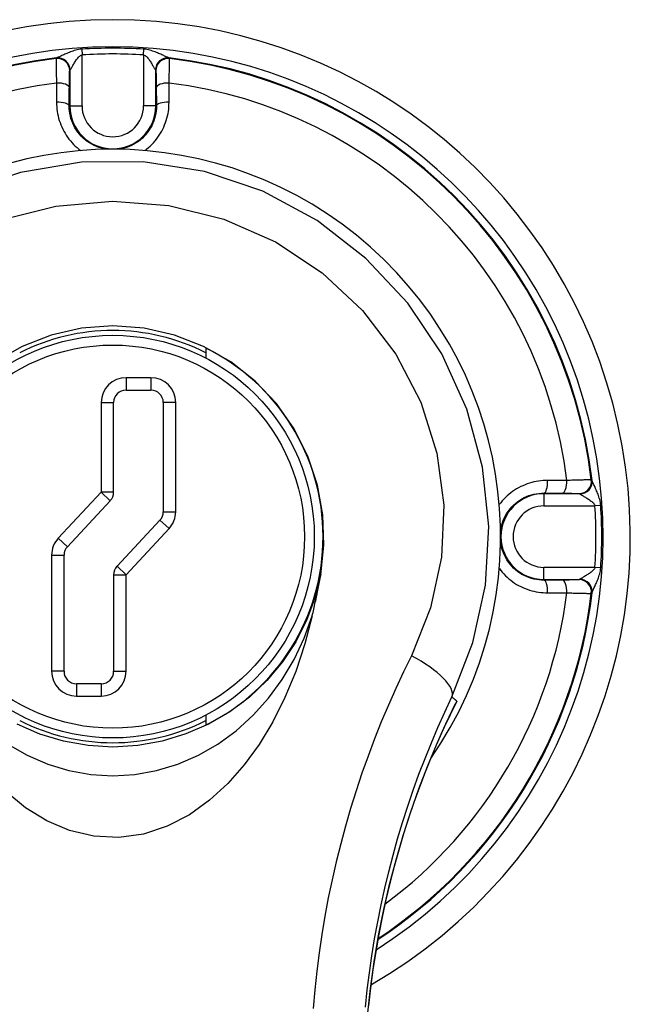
# Model space of a CAD drawing. Header units: inches. Extents: x 26 to 247, y 18 to 162.
# Tile 21 of 30: x 152.723 to 153.707, y 90.258 to 91.846. Entities that reach past the tile are written whole.
import ezdxf

# ---------------------------------------------------------------- set-up
doc = ezdxf.new("R2010")
doc.units = ezdxf.units.IN
doc.header["$MEASUREMENT"] = 0
doc.layers.add('Visible Edges(ANSI)', color=7, linetype='Continuous', lineweight=25)
doc.layers.add('Visible Tangent Edges(ANSI)', color=7, linetype='Continuous', lineweight=25)

msp = doc.modelspace()

# ---------------------------------------------------------------- linework, layer by layer
at = {"layer": 'Visible Edges(ANSI)'}
for p, q in [((153.0233, 91.3164), (153.0233, 91.3005)), ((152.8947, 91.2488), (152.9347, 91.2488)), ((152.8747, 91.0841), (152.8747, 91.2288)), ((152.9547, 91.2288), (152.9547, 91.0525)), ((152.8001, 90.9961), (152.8693, 91.0704)), ((152.9493, 91.0389), (152.8801, 90.9646)), ((152.7947, 90.7951), (152.7947, 90.9825)), ((152.8747, 90.951), (152.8747, 90.7951)), ((152.8547, 90.7751), (152.8147, 90.7751)), ((153.0233, 90.7243), (153.0233, 90.7083))]:
    msp.add_line(p, q, dxfattribs=at)
at = {"layer": 'Visible Edges(ANSI)', "flags": 128}
for points in [[(153.2084, 90.9504), (153.2137, 90.9986), (153.212, 91.0473), (153.2034, 91.0956), (153.1879, 91.1423), (153.1657, 91.1864), (153.1371, 91.2272), (153.1028, 91.2634), (153.0634, 91.2943), (153.0197, 91.3193), (152.9728, 91.3375), (152.9237, 91.3486), (152.8734, 91.3524), (152.8231, 91.3486), (152.7739, 91.3375), (152.727, 91.3193), (152.6833, 91.2944)], [(153.1948, 90.8845), (153.1954, 90.8873), (153.1961, 90.89), (153.1967, 90.8928), (153.1973, 90.8955), (153.1979, 90.8983), (153.1985, 90.901), (153.1991, 90.9038), (153.1997, 90.9065), (153.2003, 90.9093), (153.2009, 90.9121), (153.2014, 90.9148), (153.202, 90.9176), (153.2026, 90.9203), (153.2031, 90.9231), (153.2037, 90.9259), (153.2042, 90.9286), (153.2048, 90.9314), (153.2053, 90.9341), (153.2059, 90.9368), (153.2064, 90.9396), (153.2069, 90.9423), (153.2074, 90.945), (153.2079, 90.9477), (153.2084, 90.9504)], [(153.1948, 90.8845), (153.1829, 90.8392), (153.1681, 90.7949), (153.1508, 90.7529), (153.1311, 90.7135), (153.1091, 90.6771), (153.085, 90.644), (153.0587, 90.614), (153.0293, 90.587), (152.9967, 90.5636), (152.9611, 90.5451), (152.923, 90.5326), (152.883, 90.527), (152.8429, 90.5289), (152.8037, 90.5383), (152.7668, 90.554), (152.7328, 90.5751), (152.701, 90.6012)], [(153.2774, 90.1048), (153.2781, 90.1501), (153.2802, 90.195), (153.2837, 90.2395), (153.2885, 90.2834), (153.2945, 90.3266), (153.3017, 90.3691), (153.31, 90.4106), (153.3194, 90.4513), (153.3298, 90.4911), (153.3411, 90.5301), (153.3534, 90.5682), (153.3665, 90.6053), (153.3804, 90.6414), (153.3949, 90.6765), (153.4101, 90.7105), (153.4259, 90.7434)], [(153.4276, 90.7471), (153.4276, 90.7469), (153.4275, 90.7468), (153.4274, 90.7466), (153.4273, 90.7465), (153.4273, 90.7463), (153.4272, 90.7462), (153.4271, 90.746), (153.427, 90.7458), (153.427, 90.7457), (153.4269, 90.7455), (153.4268, 90.7454), (153.4267, 90.7452), (153.4267, 90.7451), (153.4266, 90.7449), (153.4265, 90.7448), (153.4265, 90.7446), (153.4264, 90.7445), (153.4263, 90.7443), (153.4262, 90.7442), (153.4262, 90.744), (153.4261, 90.7439), (153.426, 90.7437), (153.4259, 90.7436), (153.4259, 90.7434)]]:
    msp.add_lwpolyline(points, dxfattribs=at)
at = {"layer": 'Visible Edges(ANSI)'}
msp.add_circle((152.8733, 91.0124), 0.3248, dxfattribs=at)
for centre, radius, start, end in [((152.8733, 91.0124), 0.834, 299.9141, 240.0859), ((152.8733, 91.0124), 0.625, 325.0605, 214.9395), ((152.8733, 91.0124), 0.3325, 63.1831, 116.8169), ((152.8733, 91.0124), 0.339, 296.2591, 63.7409), ((152.8947, 91.2288), 0.02, 90, 180), ((152.9347, 91.2288), 0.02, 0, 90), ((152.8547, 91.0841), 0.02, 317.0025, 0), ((152.9347, 91.0525), 0.02, 317.0025, 0), ((152.8147, 90.9825), 0.02, 137.0025, 180), ((152.8947, 90.951), 0.02, 137.0025, 180), ((152.8147, 90.7951), 0.02, 180, 270), ((152.8547, 90.7951), 0.02, 270, 0), ((152.8733, 91.0124), 0.3325, 243.1831, 296.8169)]:
    msp.add_arc(centre, radius, start, end, dxfattribs=at)
at = {"layer": 'Visible Tangent Edges(ANSI)'}
for p, q in [((152.8232, 91.7988), (152.8238, 91.7895)), ((152.8238, 91.7072), (152.8238, 91.7895)), ((152.9229, 91.7895), (152.9235, 91.7988)), ((152.9229, 91.7895), (152.9229, 91.7072)), ((152.7821, 91.7843), (152.7819, 91.7836)), ((152.9647, 91.7836), (152.9645, 91.7843)), ((152.8039, 91.7641), (152.8041, 91.7648)), ((152.8041, 91.7648), (152.8041, 91.7072)), ((152.9425, 91.7648), (152.9427, 91.7641)), ((152.9425, 91.7072), (152.9425, 91.7648)), ((152.8031, 91.7072), (152.8041, 91.7072)), ((152.8041, 91.7072), (152.8238, 91.7072)), ((152.9425, 91.7072), (152.9229, 91.7072)), ((152.9435, 91.7072), (152.9425, 91.7072)), ((152.8947, 91.2688), (152.8947, 91.2488)), ((152.9347, 91.2688), (152.8947, 91.2688)), ((152.9347, 91.2688), (152.9347, 91.2488)), ((152.8547, 91.2288), (152.8747, 91.2288)), ((152.8547, 91.2288), (152.8547, 91.0841)), ((152.9747, 91.2288), (152.9547, 91.2288)), ((152.9747, 91.0525), (152.9747, 91.2288)), ((153.6452, 91.1036), (153.6445, 91.1038)), ((152.8547, 91.0841), (152.7855, 91.0098)), ((152.8747, 91.0841), (152.8547, 91.0841)), ((152.8547, 91.0841), (152.8693, 91.0704)), ((153.5681, 91.0826), (153.5681, 91.0816)), ((153.6257, 91.0816), (153.5681, 91.0816)), ((153.5681, 91.0816), (153.5681, 91.0619)), ((153.625, 91.0818), (153.6257, 91.0816)), ((153.5681, 91.0619), (153.6504, 91.0619)), ((153.6597, 91.0625), (153.6504, 91.0619)), ((152.9547, 91.0525), (152.9747, 91.0525)), ((152.8947, 90.951), (152.964, 91.0253)), ((152.9493, 91.0389), (152.964, 91.0253)), ((152.7855, 91.0098), (152.8001, 90.9961)), ((152.7747, 90.9825), (152.7947, 90.9825)), ((152.7747, 90.9825), (152.7747, 90.7951)), ((152.8947, 90.951), (152.8801, 90.9646)), ((153.6504, 90.9628), (153.5681, 90.9628)), ((153.5681, 90.9432), (153.5681, 90.9628)), ((153.6597, 90.9622), (153.6504, 90.9628)), ((152.8747, 90.951), (152.8947, 90.951)), ((152.8947, 90.7951), (152.8947, 90.951)), ((153.5681, 90.9432), (153.6257, 90.9432)), ((153.5681, 90.9422), (153.5681, 90.9432)), ((153.6257, 90.9432), (153.625, 90.943)), ((153.6445, 90.921), (153.6452, 90.9212)), ((152.7947, 90.7951), (152.7747, 90.7951)), ((152.8747, 90.7951), (152.8947, 90.7951)), ((152.8147, 90.7751), (152.8147, 90.7551)), ((152.8547, 90.7751), (152.8547, 90.7551)), ((152.8147, 90.7551), (152.8547, 90.7551))]:
    msp.add_line(p, q, dxfattribs=at)
at = {"layer": 'Visible Tangent Edges(ANSI)', "flags": 128}
for points in [[(152.8232, 91.7988), (152.8207, 91.7986), (152.8182, 91.7982), (152.8158, 91.7977), (152.8135, 91.7972), (152.8113, 91.7965), (152.8091, 91.7958), (152.8071, 91.7951), (152.805, 91.7944), (152.8031, 91.7936), (152.8012, 91.7928), (152.7994, 91.7921), (152.7976, 91.7913), (152.7959, 91.7906), (152.7943, 91.7898), (152.7927, 91.7891), (152.7912, 91.7884), (152.7898, 91.7878), (152.7884, 91.7872), (152.7872, 91.7866), (152.7861, 91.7861), (152.785, 91.7857), (152.7842, 91.7853), (152.7834, 91.7851), (152.7828, 91.7849)], [(152.8044, 91.7654), (152.8047, 91.7657), (152.8051, 91.7662), (152.8055, 91.7668), (152.806, 91.7675), (152.8065, 91.7684), (152.8071, 91.7693), (152.8077, 91.7704), (152.8084, 91.7715), (152.8091, 91.7727), (152.8098, 91.774), (152.8106, 91.7752), (152.8114, 91.7766), (152.8122, 91.7779), (152.8131, 91.7793), (152.814, 91.7806), (152.8149, 91.782), (152.8159, 91.7833), (152.8169, 91.7845), (152.8179, 91.7857), (152.819, 91.7868), (152.8202, 91.7878), (152.8213, 91.7886), (152.8225, 91.7892), (152.8238, 91.7895)], [(152.9229, 91.7895), (152.9241, 91.7892), (152.9253, 91.7886), (152.9265, 91.7878), (152.9276, 91.7868), (152.9287, 91.7857), (152.9297, 91.7845), (152.9307, 91.7833), (152.9317, 91.782), (152.9326, 91.7806), (152.9335, 91.7793), (152.9344, 91.7779), (152.9352, 91.7766), (152.936, 91.7752), (152.9368, 91.774), (152.9375, 91.7727), (152.9383, 91.7715), (152.9389, 91.7704), (152.9395, 91.7693), (152.9401, 91.7684), (152.9407, 91.7675), (152.9411, 91.7668), (152.9416, 91.7662), (152.9419, 91.7657), (152.9422, 91.7654)], [(152.9638, 91.7849), (152.9632, 91.7851), (152.9625, 91.7853), (152.9616, 91.7857), (152.9606, 91.7861), (152.9594, 91.7866), (152.9582, 91.7872), (152.9569, 91.7878), (152.9554, 91.7884), (152.9539, 91.7891), (152.9523, 91.7898), (152.9507, 91.7906), (152.949, 91.7913), (152.9472, 91.7921), (152.9454, 91.7928), (152.9435, 91.7936), (152.9416, 91.7944), (152.9396, 91.7951), (152.9375, 91.7958), (152.9353, 91.7965), (152.9331, 91.7972), (152.9308, 91.7977), (152.9284, 91.7982), (152.9259, 91.7986), (152.9235, 91.7988)], [(152.7819, 91.7836), (152.7819, 91.7833), (152.7819, 91.7829), (152.7819, 91.7823), (152.7818, 91.7816), (152.7818, 91.7808), (152.7818, 91.7799), (152.7818, 91.7788), (152.7818, 91.7776), (152.7819, 91.7763), (152.7819, 91.7748), (152.7819, 91.7733), (152.7819, 91.7716), (152.782, 91.7698), (152.782, 91.7679), (152.782, 91.7659), (152.7821, 91.7638), (152.7821, 91.7617), (152.7822, 91.7594), (152.7823, 91.757), (152.7823, 91.7546), (152.7824, 91.7521), (152.7825, 91.7495), (152.7826, 91.7469), (152.7826, 91.7442)], [(152.7828, 91.7849), (152.7828, 91.7848), (152.7827, 91.7848), (152.7827, 91.7848), (152.7826, 91.7848), (152.7826, 91.7847), (152.7825, 91.7847), (152.7825, 91.7847), (152.7824, 91.7847), (152.7824, 91.7846), (152.7824, 91.7846), (152.7823, 91.7846), (152.7823, 91.7846), (152.7823, 91.7845), (152.7822, 91.7845), (152.7822, 91.7845), (152.7822, 91.7845), (152.7822, 91.7844), (152.7822, 91.7844), (152.7821, 91.7844), (152.7821, 91.7844), (152.7821, 91.7843), (152.7821, 91.7843), (152.7821, 91.7843), (152.7821, 91.7843)], [(152.9645, 91.7843), (152.9645, 91.7843), (152.9645, 91.7843), (152.9645, 91.7843), (152.9645, 91.7844), (152.9645, 91.7844), (152.9645, 91.7844), (152.9644, 91.7844), (152.9644, 91.7845), (152.9644, 91.7845), (152.9644, 91.7845), (152.9643, 91.7845), (152.9643, 91.7846), (152.9643, 91.7846), (152.9642, 91.7846), (152.9642, 91.7846), (152.9642, 91.7847), (152.9641, 91.7847), (152.9641, 91.7847), (152.964, 91.7847), (152.964, 91.7848), (152.9639, 91.7848), (152.9639, 91.7848), (152.9638, 91.7848), (152.9638, 91.7849)], [(152.964, 91.7442), (152.9641, 91.7469), (152.9641, 91.7495), (152.9642, 91.7521), (152.9643, 91.7546), (152.9644, 91.757), (152.9644, 91.7594), (152.9645, 91.7617), (152.9645, 91.7638), (152.9646, 91.7659), (152.9646, 91.7679), (152.9647, 91.7698), (152.9647, 91.7716), (152.9647, 91.7733), (152.9647, 91.7748), (152.9648, 91.7763), (152.9648, 91.7776), (152.9648, 91.7788), (152.9648, 91.7799), (152.9648, 91.7808), (152.9648, 91.7816), (152.9648, 91.7823), (152.9647, 91.7829), (152.9647, 91.7833), (152.9647, 91.7836)], [(152.8033, 91.7367), (152.8033, 91.7385), (152.8033, 91.7404), (152.8033, 91.7422), (152.8033, 91.7439), (152.8033, 91.7456), (152.8034, 91.7472), (152.8034, 91.7488), (152.8034, 91.7503), (152.8034, 91.7518), (152.8035, 91.7532), (152.8035, 91.7545), (152.8035, 91.7557), (152.8035, 91.7569), (152.8036, 91.758), (152.8036, 91.759), (152.8036, 91.7599), (152.8037, 91.7607), (152.8037, 91.7615), (152.8037, 91.7622), (152.8038, 91.7627), (152.8038, 91.7632), (152.8038, 91.7636), (152.8039, 91.7639), (152.8039, 91.7641)], [(152.8041, 91.7648), (152.8041, 91.7648), (152.8041, 91.7648), (152.8041, 91.7648), (152.8041, 91.7649), (152.8041, 91.7649), (152.8041, 91.7649), (152.8041, 91.7649), (152.8041, 91.765), (152.8041, 91.765), (152.8042, 91.765), (152.8042, 91.765), (152.8042, 91.7651), (152.8042, 91.7651), (152.8042, 91.7651), (152.8042, 91.7651), (152.8042, 91.7652), (152.8043, 91.7652), (152.8043, 91.7652), (152.8043, 91.7652), (152.8043, 91.7653), (152.8044, 91.7653), (152.8044, 91.7653), (152.8044, 91.7653), (152.8044, 91.7654)], [(152.9422, 91.7654), (152.9422, 91.7653), (152.9422, 91.7653), (152.9423, 91.7653), (152.9423, 91.7653), (152.9423, 91.7652), (152.9423, 91.7652), (152.9423, 91.7652), (152.9424, 91.7652), (152.9424, 91.7651), (152.9424, 91.7651), (152.9424, 91.7651), (152.9424, 91.7651), (152.9425, 91.765), (152.9425, 91.765), (152.9425, 91.765), (152.9425, 91.765), (152.9425, 91.7649), (152.9425, 91.7649), (152.9425, 91.7649), (152.9425, 91.7649), (152.9425, 91.7648), (152.9425, 91.7648), (152.9425, 91.7648), (152.9425, 91.7648)], [(152.9427, 91.7641), (152.9427, 91.7639), (152.9428, 91.7636), (152.9428, 91.7632), (152.9428, 91.7627), (152.9429, 91.7622), (152.9429, 91.7615), (152.9429, 91.7607), (152.943, 91.7599), (152.943, 91.759), (152.943, 91.758), (152.9431, 91.7569), (152.9431, 91.7557), (152.9431, 91.7545), (152.9432, 91.7532), (152.9432, 91.7518), (152.9432, 91.7503), (152.9432, 91.7488), (152.9433, 91.7472), (152.9433, 91.7456), (152.9433, 91.7439), (152.9433, 91.7422), (152.9433, 91.7404), (152.9433, 91.7385), (152.9434, 91.7367)], [(152.7826, 91.7442), (152.7826, 91.7429), (152.7826, 91.7417), (152.7826, 91.7404), (152.7826, 91.7391), (152.7826, 91.7378), (152.7826, 91.7366), (152.7826, 91.7353), (152.7826, 91.734), (152.7826, 91.7327), (152.7826, 91.7314), (152.7826, 91.7301), (152.7826, 91.7288), (152.7826, 91.7275), (152.7826, 91.7263), (152.7826, 91.725), (152.7826, 91.7237), (152.7826, 91.7224), (152.7826, 91.7211), (152.7826, 91.7198), (152.7826, 91.7185), (152.7826, 91.7172), (152.7826, 91.7159), (152.7826, 91.7146), (152.7826, 91.7132)], [(152.964, 91.7132), (152.964, 91.7146), (152.964, 91.7159), (152.964, 91.7172), (152.964, 91.7185), (152.964, 91.7198), (152.964, 91.7211), (152.964, 91.7224), (152.964, 91.7237), (152.964, 91.725), (152.964, 91.7263), (152.964, 91.7275), (152.964, 91.7288), (152.964, 91.7301), (152.964, 91.7314), (152.964, 91.7327), (152.964, 91.734), (152.964, 91.7353), (152.964, 91.7366), (152.964, 91.7378), (152.964, 91.7391), (152.964, 91.7404), (152.964, 91.7417), (152.964, 91.7429), (152.964, 91.7442)], [(152.8031, 91.7072), (152.8031, 91.7084), (152.8031, 91.7097), (152.8031, 91.7109), (152.8031, 91.7122), (152.8031, 91.7134), (152.8031, 91.7146), (152.8031, 91.7159), (152.8031, 91.7171), (152.8031, 91.7183), (152.8031, 91.7196), (152.8031, 91.7208), (152.8032, 91.722), (152.8032, 91.7233), (152.8032, 91.7245), (152.8032, 91.7257), (152.8032, 91.7269), (152.8032, 91.7282), (152.8032, 91.7294), (152.8032, 91.7306), (152.8032, 91.7318), (152.8032, 91.733), (152.8032, 91.7342), (152.8032, 91.7355), (152.8033, 91.7367)], [(152.9434, 91.7367), (152.9434, 91.7355), (152.9434, 91.7342), (152.9434, 91.733), (152.9434, 91.7318), (152.9434, 91.7306), (152.9434, 91.7294), (152.9434, 91.7282), (152.9434, 91.7269), (152.9434, 91.7257), (152.9434, 91.7245), (152.9435, 91.7233), (152.9435, 91.722), (152.9435, 91.7208), (152.9435, 91.7196), (152.9435, 91.7183), (152.9435, 91.7171), (152.9435, 91.7159), (152.9435, 91.7146), (152.9435, 91.7134), (152.9435, 91.7122), (152.9435, 91.7109), (152.9435, 91.7097), (152.9435, 91.7084), (152.9435, 91.7072)], [(152.7826, 91.7132), (152.7827, 91.7096), (152.7829, 91.7059), (152.7832, 91.7022), (152.7837, 91.6985), (152.7844, 91.6948), (152.7851, 91.6912), (152.786, 91.6875), (152.7871, 91.6839), (152.7883, 91.6803), (152.7896, 91.6768), (152.7911, 91.6733), (152.7927, 91.6699), (152.7944, 91.6665), (152.7963, 91.6632), (152.7983, 91.66), (152.8005, 91.6568), (152.8027, 91.6538), (152.8051, 91.6508), (152.8076, 91.6479), (152.8102, 91.6452), (152.8129, 91.6425), (152.8158, 91.64), (152.8187, 91.6375), (152.8217, 91.6353)], [(152.9249, 91.6353), (152.9279, 91.6375), (152.9309, 91.64), (152.9337, 91.6425), (152.9364, 91.6451), (152.939, 91.6479), (152.9415, 91.6508), (152.9438, 91.6537), (152.9461, 91.6568), (152.9482, 91.6599), (152.9502, 91.6631), (152.9521, 91.6664), (152.9538, 91.6698), (152.9554, 91.6732), (152.9569, 91.6767), (152.9582, 91.6803), (152.9595, 91.6838), (152.9605, 91.6875), (152.9615, 91.6911), (152.9623, 91.6948), (152.9629, 91.6985), (152.9634, 91.7022), (152.9637, 91.7059), (152.9639, 91.7096), (152.964, 91.7132)], [(152.8634, 91.6373), (152.8592, 91.638), (152.8551, 91.639), (152.851, 91.6403), (152.847, 91.6417), (152.8431, 91.6434), (152.8393, 91.6454), (152.8356, 91.6476), (152.8321, 91.6499), (152.8287, 91.6525), (152.8255, 91.6553), (152.8225, 91.6583), (152.8197, 91.6615), (152.817, 91.6648), (152.8146, 91.6682), (152.8124, 91.6718), (152.8104, 91.6755), (152.8087, 91.6793), (152.8072, 91.6831), (152.8059, 91.6871), (152.8049, 91.691), (152.8041, 91.6951), (152.8035, 91.6991), (152.8032, 91.7031), (152.8031, 91.7072)], [(152.9435, 91.7072), (152.9435, 91.7031), (152.9431, 91.6991), (152.9426, 91.695), (152.9418, 91.691), (152.9407, 91.687), (152.9394, 91.6831), (152.9379, 91.6792), (152.9361, 91.6754), (152.9341, 91.6717), (152.9319, 91.6682), (152.9295, 91.6647), (152.9269, 91.6614), (152.9241, 91.6583), (152.9211, 91.6553), (152.9179, 91.6525), (152.9145, 91.6499), (152.911, 91.6476), (152.9073, 91.6454), (152.9035, 91.6434), (152.8996, 91.6417), (152.8956, 91.6402), (152.8915, 91.639), (152.8874, 91.638), (152.8832, 91.6373)], [(153.4199, 90.7537), (153.4538, 90.8414), (153.4739, 90.9339), (153.4791, 91.0289), (153.4692, 91.1245), (153.4441, 91.2181), (153.4037, 91.3072), (153.3487, 91.389), (153.2812, 91.4613), (153.2028, 91.5222), (153.1153, 91.5696), (153.0209, 91.6016), (152.9225, 91.617), (152.8229, 91.6164), (152.7246, 91.6001), (152.6304, 91.5685)], [(152.6933, 91.5236), (152.7817, 91.5456), (152.8728, 91.5535), (152.9639, 91.5466), (153.0525, 91.5248), (153.1356, 91.488), (153.2107, 91.4381), (153.276, 91.3771), (153.3297, 91.3069), (153.37, 91.2295), (153.3956, 91.1473), (153.4066, 91.0632), (153.4032, 90.9792), (153.3856, 90.8976), (153.3546, 90.8202)], [(153.5742, 91.1031), (153.5705, 91.103), (153.5668, 91.1028), (153.5631, 91.1025), (153.5594, 91.102), (153.5557, 91.1013), (153.552, 91.1006), (153.5484, 91.0997), (153.5448, 91.0986), (153.5412, 91.0974), (153.5377, 91.0961), (153.5342, 91.0946), (153.5308, 91.093), (153.5274, 91.0912), (153.5241, 91.0893), (153.5209, 91.0873), (153.5177, 91.0852), (153.5146, 91.0829), (153.5117, 91.0806), (153.5088, 91.0781), (153.506, 91.0755), (153.5034, 91.0728), (153.5009, 91.0699), (153.4985, 91.067), (153.4962, 91.064)], [(153.6051, 91.1031), (153.6038, 91.1031), (153.6026, 91.1031), (153.6013, 91.1031), (153.6, 91.1031), (153.5987, 91.1031), (153.5975, 91.1031), (153.5962, 91.1031), (153.5949, 91.1031), (153.5936, 91.1031), (153.5923, 91.1031), (153.591, 91.1031), (153.5898, 91.1031), (153.5885, 91.1031), (153.5872, 91.1031), (153.5859, 91.1031), (153.5846, 91.1031), (153.5833, 91.1031), (153.582, 91.1031), (153.5807, 91.1031), (153.5794, 91.1031), (153.5781, 91.1031), (153.5768, 91.1031), (153.5755, 91.1031), (153.5742, 91.1031)], [(153.6445, 91.1038), (153.6442, 91.1038), (153.6438, 91.1038), (153.6432, 91.1038), (153.6425, 91.1039), (153.6417, 91.1039), (153.6408, 91.1039), (153.6397, 91.1039), (153.6385, 91.1039), (153.6372, 91.1038), (153.6357, 91.1038), (153.6341, 91.1038), (153.6325, 91.1038), (153.6307, 91.1037), (153.6288, 91.1037), (153.6268, 91.1037), (153.6247, 91.1036), (153.6225, 91.1036), (153.6203, 91.1035), (153.6179, 91.1034), (153.6155, 91.1034), (153.613, 91.1033), (153.6104, 91.1032), (153.6078, 91.1031), (153.6051, 91.1031)], [(153.6458, 91.1029), (153.6458, 91.1029), (153.6457, 91.103), (153.6457, 91.103), (153.6457, 91.1031), (153.6456, 91.1031), (153.6456, 91.1032), (153.6456, 91.1032), (153.6456, 91.1033), (153.6455, 91.1033), (153.6455, 91.1033), (153.6455, 91.1034), (153.6455, 91.1034), (153.6454, 91.1034), (153.6454, 91.1035), (153.6454, 91.1035), (153.6454, 91.1035), (153.6453, 91.1035), (153.6453, 91.1035), (153.6453, 91.1036), (153.6453, 91.1036), (153.6453, 91.1036), (153.6452, 91.1036), (153.6452, 91.1036), (153.6452, 91.1036)], [(153.6597, 91.0625), (153.6595, 91.065), (153.6591, 91.0675), (153.6586, 91.0699), (153.6581, 91.0722), (153.6574, 91.0744), (153.6567, 91.0766), (153.656, 91.0786), (153.6553, 91.0807), (153.6545, 91.0826), (153.6537, 91.0845), (153.653, 91.0863), (153.6522, 91.0881), (153.6515, 91.0898), (153.6507, 91.0914), (153.65, 91.093), (153.6494, 91.0945), (153.6487, 91.0959), (153.6481, 91.0973), (153.6476, 91.0985), (153.6471, 91.0996), (153.6466, 91.1007), (153.6463, 91.1015), (153.646, 91.1023), (153.6458, 91.1029)], [(153.4983, 91.0222), (153.499, 91.0264), (153.5, 91.0306), (153.5013, 91.0346), (153.5027, 91.0387), (153.5044, 91.0426), (153.5064, 91.0464), (153.5085, 91.0501), (153.5109, 91.0536), (153.5135, 91.057), (153.5162, 91.0602), (153.5192, 91.0632), (153.5223, 91.066), (153.5256, 91.0686), (153.5291, 91.0711), (153.5327, 91.0733), (153.5364, 91.0753), (153.5401, 91.077), (153.544, 91.0785), (153.5479, 91.0798), (153.5519, 91.0809), (153.5559, 91.0817), (153.56, 91.0822), (153.5641, 91.0825), (153.5681, 91.0826)], [(153.5681, 91.0826), (153.5693, 91.0826), (153.5706, 91.0826), (153.5718, 91.0826), (153.5731, 91.0826), (153.5743, 91.0826), (153.5755, 91.0826), (153.5768, 91.0826), (153.578, 91.0826), (153.5793, 91.0826), (153.5805, 91.0826), (153.5817, 91.0826), (153.5829, 91.0825), (153.5842, 91.0825), (153.5854, 91.0825), (153.5866, 91.0825), (153.5878, 91.0825), (153.5891, 91.0825), (153.5903, 91.0825), (153.5915, 91.0825), (153.5927, 91.0825), (153.5939, 91.0825), (153.5952, 91.0825), (153.5964, 91.0825), (153.5976, 91.0824)], [(153.5976, 91.0824), (153.5994, 91.0824), (153.6013, 91.0824), (153.6031, 91.0824), (153.6048, 91.0824), (153.6065, 91.0824), (153.6081, 91.0823), (153.6097, 91.0823), (153.6112, 91.0823), (153.6127, 91.0823), (153.6141, 91.0822), (153.6154, 91.0822), (153.6166, 91.0822), (153.6178, 91.0822), (153.6189, 91.0821), (153.6199, 91.0821), (153.6208, 91.0821), (153.6216, 91.082), (153.6224, 91.082), (153.6231, 91.082), (153.6236, 91.0819), (153.6241, 91.0819), (153.6245, 91.0819), (153.6248, 91.0818), (153.625, 91.0818)], [(153.6257, 91.0816), (153.6257, 91.0816), (153.6257, 91.0816), (153.6258, 91.0816), (153.6258, 91.0816), (153.6258, 91.0816), (153.6258, 91.0816), (153.6258, 91.0816), (153.6259, 91.0816), (153.6259, 91.0816), (153.6259, 91.0815), (153.6259, 91.0815), (153.626, 91.0815), (153.626, 91.0815), (153.626, 91.0815), (153.626, 91.0815), (153.6261, 91.0815), (153.6261, 91.0814), (153.6261, 91.0814), (153.6261, 91.0814), (153.6262, 91.0814), (153.6262, 91.0813), (153.6262, 91.0813), (153.6263, 91.0813), (153.6263, 91.0813)], [(153.6263, 91.0813), (153.6266, 91.081), (153.6271, 91.0806), (153.6277, 91.0802), (153.6284, 91.0797), (153.6293, 91.0792), (153.6303, 91.0786), (153.6313, 91.078), (153.6324, 91.0773), (153.6336, 91.0766), (153.6349, 91.0759), (153.6362, 91.0751), (153.6375, 91.0743), (153.6388, 91.0735), (153.6402, 91.0726), (153.6415, 91.0717), (153.6429, 91.0708), (153.6442, 91.0698), (153.6454, 91.0688), (153.6466, 91.0678), (153.6478, 91.0667), (153.6487, 91.0655), (153.6495, 91.0644), (153.6501, 91.0632), (153.6504, 91.0619)], [(153.5681, 90.9422), (153.5641, 90.9422), (153.56, 90.9426), (153.556, 90.9431), (153.552, 90.9439), (153.548, 90.945), (153.544, 90.9462), (153.5402, 90.9478), (153.5364, 90.9495), (153.5327, 90.9515), (153.5291, 90.9537), (153.5257, 90.9561), (153.5224, 90.9588), (153.5193, 90.9617), (153.5164, 90.9647), (153.5136, 90.9679), (153.511, 90.9713), (153.5086, 90.9748), (153.5065, 90.9785), (153.5045, 90.9823), (153.5028, 90.9862), (153.5013, 90.9902), (153.5, 90.9942), (153.499, 90.9984), (153.4982, 91.0025)], [(153.6504, 90.9628), (153.6501, 90.9616), (153.6495, 90.9604), (153.6487, 90.9592), (153.6477, 90.9581), (153.6466, 90.957), (153.6454, 90.956), (153.6442, 90.955), (153.6428, 90.954), (153.6415, 90.9531), (153.6402, 90.9522), (153.6388, 90.9513), (153.6375, 90.9505), (153.6361, 90.9497), (153.6349, 90.9489), (153.6336, 90.9481), (153.6324, 90.9474), (153.6313, 90.9468), (153.6302, 90.9461), (153.6293, 90.9456), (153.6284, 90.945), (153.6277, 90.9446), (153.6271, 90.9441), (153.6266, 90.9438), (153.6263, 90.9435)], [(153.6458, 90.9219), (153.646, 90.9225), (153.6463, 90.9232), (153.6466, 90.9241), (153.6471, 90.9251), (153.6475, 90.9263), (153.6481, 90.9275), (153.6487, 90.9288), (153.6493, 90.9302), (153.65, 90.9317), (153.6507, 90.9333), (153.6515, 90.935), (153.6522, 90.9367), (153.653, 90.9385), (153.6537, 90.9403), (153.6545, 90.9422), (153.6553, 90.9441), (153.656, 90.9461), (153.6567, 90.9482), (153.6574, 90.9504), (153.6581, 90.9526), (153.6586, 90.9549), (153.6591, 90.9573), (153.6595, 90.9597), (153.6597, 90.9622)], [(153.2084, 90.9513), (153.1991, 90.9131), (153.1856, 90.877), (153.1681, 90.8426), (153.1467, 90.8103), (153.1218, 90.7804), (153.0934, 90.7534), (153.0619, 90.7298), (153.0277, 90.7099), (152.9912, 90.694), (152.953, 90.6824), (152.9135, 90.6753), (152.8736, 90.6729), (152.8336, 90.6753), (152.7941, 90.6823), (152.7558, 90.6938), (152.7193, 90.7097)], [(153.4964, 90.9609), (153.4987, 90.9579), (153.5011, 90.955), (153.5036, 90.9521), (153.5062, 90.9494), (153.509, 90.9468), (153.5118, 90.9443), (153.5148, 90.9419), (153.5178, 90.9396), (153.5209, 90.9374), (153.5241, 90.9354), (153.5274, 90.9335), (153.5308, 90.9318), (153.5342, 90.9302), (153.5377, 90.9287), (153.5413, 90.9274), (153.5448, 90.9262), (153.5484, 90.9251), (153.5521, 90.9242), (153.5557, 90.9234), (153.5594, 90.9228), (153.5631, 90.9223), (153.5668, 90.922), (153.5705, 90.9218), (153.5742, 90.9217)], [(153.5976, 90.9423), (153.5964, 90.9423), (153.5952, 90.9423), (153.5939, 90.9423), (153.5927, 90.9423), (153.5915, 90.9423), (153.5903, 90.9423), (153.5891, 90.9423), (153.5878, 90.9423), (153.5866, 90.9423), (153.5854, 90.9423), (153.5842, 90.9422), (153.5829, 90.9422), (153.5817, 90.9422), (153.5805, 90.9422), (153.5793, 90.9422), (153.578, 90.9422), (153.5768, 90.9422), (153.5755, 90.9422), (153.5743, 90.9422), (153.5731, 90.9422), (153.5718, 90.9422), (153.5706, 90.9422), (153.5693, 90.9422), (153.5681, 90.9422)], [(153.625, 90.943), (153.6248, 90.943), (153.6245, 90.9429), (153.6241, 90.9429), (153.6236, 90.9429), (153.6231, 90.9428), (153.6224, 90.9428), (153.6217, 90.9428), (153.6208, 90.9427), (153.6199, 90.9427), (153.6189, 90.9427), (153.6178, 90.9426), (153.6166, 90.9426), (153.6154, 90.9426), (153.6141, 90.9425), (153.6127, 90.9425), (153.6112, 90.9425), (153.6097, 90.9425), (153.6082, 90.9424), (153.6065, 90.9424), (153.6048, 90.9424), (153.6031, 90.9424), (153.6013, 90.9424), (153.5994, 90.9424), (153.5976, 90.9423)], [(153.6263, 90.9435), (153.6263, 90.9435), (153.6262, 90.9435), (153.6262, 90.9434), (153.6262, 90.9434), (153.6261, 90.9434), (153.6261, 90.9434), (153.6261, 90.9434), (153.6261, 90.9433), (153.626, 90.9433), (153.626, 90.9433), (153.626, 90.9433), (153.626, 90.9433), (153.6259, 90.9432), (153.6259, 90.9432), (153.6259, 90.9432), (153.6259, 90.9432), (153.6258, 90.9432), (153.6258, 90.9432), (153.6258, 90.9432), (153.6258, 90.9432), (153.6258, 90.9432), (153.6257, 90.9432), (153.6257, 90.9432), (153.6257, 90.9432)], [(153.5742, 90.9217), (153.5755, 90.9217), (153.5768, 90.9217), (153.5781, 90.9217), (153.5794, 90.9217), (153.5807, 90.9217), (153.582, 90.9217), (153.5833, 90.9217), (153.5846, 90.9217), (153.5859, 90.9217), (153.5872, 90.9217), (153.5885, 90.9217), (153.5898, 90.9217), (153.591, 90.9217), (153.5923, 90.9217), (153.5936, 90.9217), (153.5949, 90.9217), (153.5962, 90.9217), (153.5975, 90.9217), (153.5987, 90.9217), (153.6, 90.9217), (153.6013, 90.9217), (153.6026, 90.9217), (153.6038, 90.9217), (153.6051, 90.9217)], [(153.6051, 90.9217), (153.6078, 90.9216), (153.6104, 90.9216), (153.613, 90.9215), (153.6155, 90.9214), (153.6179, 90.9213), (153.6203, 90.9213), (153.6226, 90.9212), (153.6248, 90.9212), (153.6268, 90.9211), (153.6288, 90.9211), (153.6307, 90.921), (153.6325, 90.921), (153.6342, 90.921), (153.6357, 90.921), (153.6372, 90.9209), (153.6385, 90.9209), (153.6397, 90.9209), (153.6408, 90.9209), (153.6417, 90.9209), (153.6425, 90.9209), (153.6432, 90.9209), (153.6438, 90.921), (153.6442, 90.921), (153.6445, 90.921)], [(153.6452, 90.9212), (153.6452, 90.9212), (153.6452, 90.9212), (153.6453, 90.9212), (153.6453, 90.9212), (153.6453, 90.9212), (153.6453, 90.9212), (153.6453, 90.9213), (153.6454, 90.9213), (153.6454, 90.9213), (153.6454, 90.9213), (153.6454, 90.9214), (153.6455, 90.9214), (153.6455, 90.9214), (153.6455, 90.9215), (153.6455, 90.9215), (153.6456, 90.9215), (153.6456, 90.9216), (153.6456, 90.9216), (153.6456, 90.9217), (153.6457, 90.9217), (153.6457, 90.9218), (153.6457, 90.9218), (153.6458, 90.9219), (153.6458, 90.9219)], [(152.704, 90.6778), (152.7354, 90.6598), (152.7685, 90.6454), (152.8027, 90.6351), (152.8379, 90.6288), (152.8735, 90.6267), (152.9089, 90.6288), (152.944, 90.6351), (152.9783, 90.6455), (153.0113, 90.6598), (153.0427, 90.6778), (153.0722, 90.6993), (153.0995, 90.7241), (153.1242, 90.7517), (153.1463, 90.7818), (153.1655, 90.8142), (153.1817, 90.8485), (153.1948, 90.8845)], [(153.3546, 90.8202), (153.3418, 90.794), (153.3294, 90.7675), (153.3175, 90.7406), (153.3061, 90.7135), (153.2952, 90.6861), (153.2848, 90.6584), (153.2749, 90.6305), (153.2655, 90.6024), (153.2566, 90.574), (153.2483, 90.5455), (153.2406, 90.5168), (153.2334, 90.4879), (153.2267, 90.4589), (153.2206, 90.4297), (153.2151, 90.4003), (153.2101, 90.3707), (153.2057, 90.341), (153.2019, 90.3112), (153.1987, 90.2813), (153.196, 90.2513)], [(153.2806, 90.2532), (153.2835, 90.281), (153.287, 90.3087), (153.2909, 90.3362), (153.2953, 90.3637), (153.3003, 90.3909), (153.3057, 90.4181), (153.3117, 90.445), (153.3181, 90.4718), (153.325, 90.4985), (153.3324, 90.525), (153.3403, 90.5513), (153.3487, 90.5774), (153.3575, 90.6033), (153.3668, 90.629), (153.3766, 90.6545), (153.3868, 90.6797), (153.3974, 90.7046), (153.4084, 90.7293), (153.4199, 90.7537)], [(153.4276, 90.7471), (153.4169, 90.7251), (153.4065, 90.7026), (153.3963, 90.6797), (153.3864, 90.6564), (153.3768, 90.6325), (153.3676, 90.6083), (153.3587, 90.5835), (153.3501, 90.5583), (153.3419, 90.5327), (153.3342, 90.5067), (153.3268, 90.4803), (153.3199, 90.4535), (153.3135, 90.4263), (153.3075, 90.3987), (153.302, 90.3708), (153.297, 90.3424), (153.2925, 90.3137), (153.2886, 90.2846), (153.2853, 90.2553)], [(153.4276, 90.7471), (153.4273, 90.7473), (153.427, 90.7476), (153.4267, 90.7479), (153.4263, 90.7482), (153.426, 90.7484), (153.4257, 90.7487), (153.4254, 90.749), (153.4251, 90.7493), (153.4247, 90.7495), (153.4244, 90.7498), (153.4241, 90.7501), (153.4238, 90.7504), (153.4234, 90.7506), (153.4231, 90.7509), (153.4228, 90.7512), (153.4225, 90.7515), (153.4221, 90.7517), (153.4218, 90.752), (153.4215, 90.7523), (153.4212, 90.7526), (153.4209, 90.7529), (153.4205, 90.7531), (153.4202, 90.7534), (153.4199, 90.7537)]]:
    msp.add_lwpolyline(points, dxfattribs=at)
at = {"layer": 'Visible Tangent Edges(ANSI)'}
msp.add_circle((152.8733, 91.0124), 0.3091, dxfattribs=at)
for centre, radius, start, end in [((152.8733, 91.0124), 0.7902, 302.4711, 237.5289), ((152.8733, 91.0124), 0.788, 86.3514, 93.6486), ((152.8733, 91.0124), 0.7787, 86.3514, 93.6486), ((152.8733, 91.0124), 0.7778, 96.6798, 173.3202), ((152.8733, 91.0124), 0.7766, 96.7579, 173.2421), ((152.8733, 91.0124), 0.7778, 6.6798, 83.3202), ((152.8733, 91.0124), 0.7766, 6.7579, 83.2421), ((152.8733, 91.0124), 0.7374, 97.0627, 172.9373), ((152.8733, 91.0124), 0.7374, 7.0627, 82.9373), ((152.8733, 91.7072), 0.0692, 180, 0), ((152.8733, 91.7072), 0.0496, 180, 0), ((152.8947, 91.2288), 0.04, 90, 180), ((152.9347, 91.2288), 0.04, 0, 90), ((153.5681, 91.0124), 0.0692, 90, 270), ((153.5681, 91.0124), 0.0496, 90, 270), ((152.8733, 91.0124), 0.7787, 356.3514, 3.6486), ((152.8733, 91.0124), 0.788, 356.3514, 3.6486), ((152.9347, 91.0525), 0.04, 317.0025, 0), ((152.8147, 90.9825), 0.04, 137.0025, 180), ((152.8733, 91.0124), 0.7778, 303.3134, 353.3202), ((152.8733, 91.0124), 0.7766, 303.3949, 353.2421), ((152.8733, 91.0124), 0.7374, 306.503, 352.9373), ((152.8147, 90.7951), 0.04, 180, 270), ((152.8547, 90.7951), 0.04, 270, 0)]:
    msp.add_arc(centre, radius, start, end, dxfattribs=at)
for centre, major_axis, ratio, start_param, end_param in [((152.7842, 91.7641), (0.0192, -0.0044), 0.997017, 0.2281, 1.915237), ((152.7844, 91.7648), (0.0192, -0.0044), 0.997018, 0.228124, 1.914949), ((152.7851, 91.7654), (-0.0087, 0.0177), 0.976901, 4.26551, 5.936313), ((152.9615, 91.7654), (0.0087, 0.0177), 0.976901, 0.346873, 2.017675), ((152.9622, 91.7648), (-0.0192, -0.0044), 0.997018, 4.368236, 6.055061), ((152.9624, 91.7641), (-0.0192, -0.0044), 0.997017, 4.367948, 6.055085), ((152.7836, 91.7367), (0.0197, -0.0001), 0.383204, 0.018896, 1.621052), ((152.963, 91.7367), (-0.0197, -0.0001), 0.383204, 4.662134, 6.264289), ((152.7834, 91.7072), (0.0197, -0.0001), 0.308135, 0.018346, 1.612425), ((152.9632, 91.7072), (-0.0197, -0.0001), 0.308135, 4.67076, 6.264839), ((153.5681, 91.1023), (-0.0001, -0.0197), 0.308135, 0.018346, 1.612425), ((153.5976, 91.1021), (-0.0001, -0.0197), 0.383204, 0.018896, 1.621052), ((153.625, 91.1015), (-0.0044, -0.0192), 0.997017, 0.2281, 1.915237), ((153.6257, 91.1013), (-0.0044, -0.0192), 0.997018, 0.228124, 1.914949), ((153.6263, 91.1006), (0.0177, 0.0087), 0.976901, 4.26551, 5.936313), ((153.5681, 90.9225), (-0.0001, 0.0197), 0.308135, 4.67076, 6.264839), ((153.5976, 90.9227), (-0.0001, 0.0197), 0.383204, 4.662134, 6.264289), ((153.625, 90.9233), (-0.0044, 0.0192), 0.997017, 4.367948, 6.055085), ((153.6257, 90.9235), (-0.0044, 0.0192), 0.997018, 4.368236, 6.055061), ((153.6263, 90.9242), (0.0177, -0.0087), 0.976901, 0.346873, 2.017675), ((153.3309, 90.7958), (0.0887, -0.0427), 0.330309, 0.018491, 1.461422)]:
    msp.add_ellipse(centre, major_axis=major_axis, ratio=ratio, start_param=start_param, end_param=end_param, dxfattribs=at)

doc.saveas('drawing.dxf')
